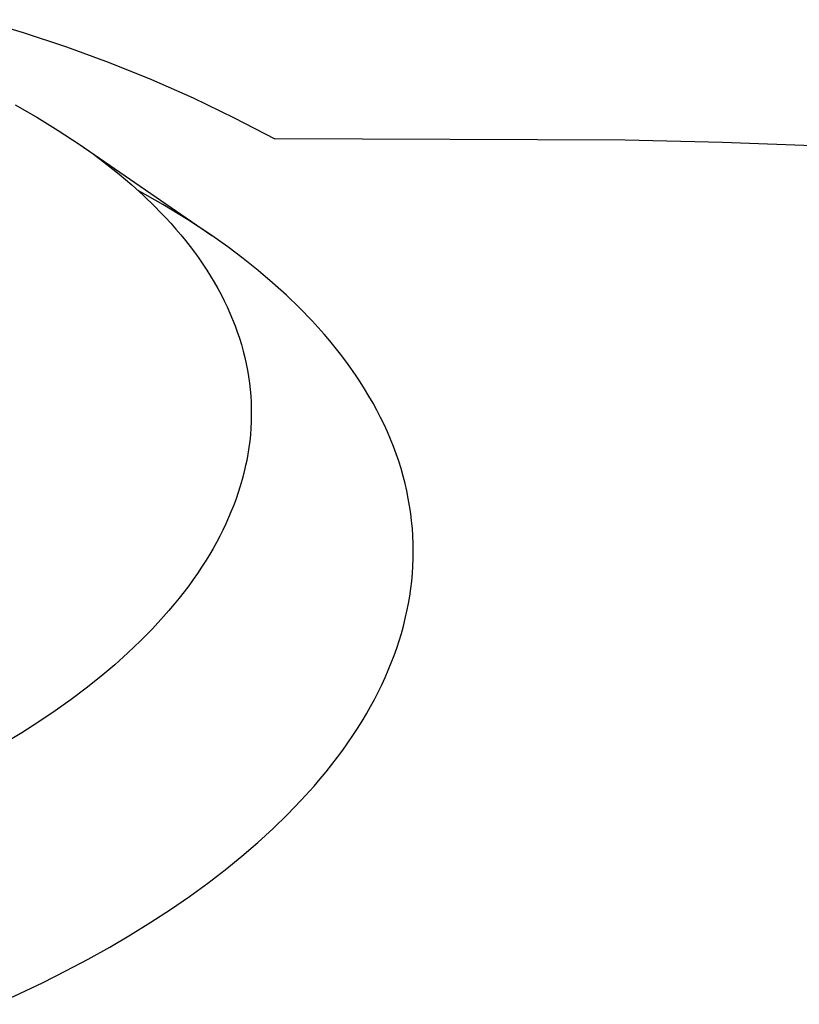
# Model space of a CAD drawing. Header units: millimetres. Extents: x 6056 to 8553, y 3739 to 5380.
# Tile 30 of 42: x 8033 to 8077, y 4926 to 4981. Entities that reach past the tile are written whole.
import ezdxf

# ---------------------------------------------------------------- set-up
doc = ezdxf.new("R2010")
doc.units = ezdxf.units.MM
doc.layers.add('Make2D$Visible$Curvas', color=7, linetype='Continuous')

msp = doc.modelspace()

# ---------------------------------------------------------------- linework, layer by layer
at = {"layer": 'Make2D$Visible$Curvas', "color": 29, "lineweight": -3, "true_color": 0x4d342b}
for p, q in [((8030.889, 4981.498), (8033.342, 4980.775)), ((8033.342, 4980.775), (8035.772, 4979.973)), ((8035.772, 4979.973), (8038.174, 4979.093)), ((8038.174, 4979.093), (8040.546, 4978.137)), ((8040.546, 4978.137), (8042.887, 4977.104)), ((8042.887, 4977.104), (8045.193, 4975.997)), ((8032.892, 4976.72), (8034.115, 4976.02)), ((8034.115, 4976.02), (8035.316, 4975.284)), ((8045.193, 4975.997), (8047.463, 4974.817)), ((8035.316, 4975.284), (8036.495, 4974.512)), ((8067.136, 4974.727), (8047.463, 4974.817)), ((8036.495, 4974.512), (8043.928, 4969.379)), ((8036.495, 4974.512), (8037.27, 4973.961)), ((8072.593, 4974.608), (8067.136, 4974.727)), ((8083.186, 4974.193), (8072.593, 4974.608)), ((8037.27, 4973.961), (8038.019, 4973.397)), ((8038.019, 4973.397), (8038.742, 4972.82)), ((8038.742, 4972.82), (8039.437, 4972.229)), ((8039.437, 4972.229), (8040.102, 4971.627)), ((8041.184, 4971.13), (8039.768, 4971.934)), ((8040.102, 4971.627), (8040.738, 4971.012)), ((8040.738, 4971.012), (8041.044, 4970.7)), ((8042.571, 4970.278), (8041.184, 4971.13)), ((8041.044, 4970.7), (8041.343, 4970.386)), ((8041.343, 4970.386), (8041.633, 4970.068)), ((8041.633, 4970.068), (8041.915, 4969.748)), ((8043.928, 4969.379), (8042.571, 4970.278)), ((8041.915, 4969.748), (8042.189, 4969.426)), ((8042.189, 4969.426), (8042.454, 4969.101)), ((8044.827, 4968.74), (8043.928, 4969.379)), ((8042.454, 4969.101), (8042.711, 4968.773)), ((8042.711, 4968.773), (8042.96, 4968.443)), ((8045.697, 4968.085), (8044.827, 4968.74)), ((8042.96, 4968.443), (8043.199, 4968.11)), ((8043.199, 4968.11), (8043.43, 4967.776)), ((8043.43, 4967.776), (8043.652, 4967.439)), ((8046.536, 4967.415), (8045.697, 4968.085)), ((8043.652, 4967.439), (8043.865, 4967.1)), ((8043.865, 4967.1), (8044.069, 4966.759)), ((8047.344, 4966.73), (8046.536, 4967.415)), ((8044.069, 4966.759), (8044.263, 4966.416)), ((8048.118, 4966.031), (8047.344, 4966.73)), ((8044.263, 4966.416), (8044.449, 4966.072)), ((8044.449, 4966.072), (8044.625, 4965.725)), ((8048.858, 4965.317), (8048.118, 4966.031)), ((8044.625, 4965.725), (8044.792, 4965.377)), ((8044.792, 4965.377), (8044.949, 4965.027)), ((8044.949, 4965.027), (8045.097, 4964.676)), ((8049.562, 4964.589), (8048.858, 4965.317)), ((8045.097, 4964.676), (8045.235, 4964.323)), ((8045.235, 4964.323), (8045.364, 4963.969)), ((8049.901, 4964.221), (8049.562, 4964.589)), ((8045.364, 4963.969), (8045.483, 4963.614)), ((8050.23, 4963.849), (8049.901, 4964.221)), ((8050.55, 4963.474), (8050.23, 4963.849)), ((8045.483, 4963.614), (8045.592, 4963.258)), ((8045.592, 4963.258), (8045.692, 4962.9)), ((8050.859, 4963.096), (8050.55, 4963.474)), ((8045.692, 4962.9), (8045.782, 4962.542)), ((8051.16, 4962.716), (8050.859, 4963.096)), ((8051.45, 4962.332), (8051.16, 4962.716)), ((8045.782, 4962.542), (8045.862, 4962.183)), ((8045.862, 4962.183), (8045.932, 4961.823)), ((8051.73, 4961.946), (8051.45, 4962.332)), ((8045.932, 4961.823), (8045.992, 4961.462)), ((8052.001, 4961.557), (8051.73, 4961.946)), ((8052.261, 4961.165), (8052.001, 4961.557)), ((8045.992, 4961.462), (8046.043, 4961.101)), ((8046.043, 4961.101), (8046.084, 4960.739)), ((8052.51, 4960.771), (8052.261, 4961.165)), ((8046.084, 4960.739), (8046.115, 4960.377)), ((8052.749, 4960.374), (8052.51, 4960.771)), ((8046.115, 4960.377), (8046.136, 4960.015)), ((8046.136, 4960.015), (8046.147, 4959.652)), ((8052.978, 4959.975), (8052.749, 4960.374)), ((8053.196, 4959.574), (8052.978, 4959.975)), ((8046.147, 4959.652), (8046.149, 4959.29)), ((8053.404, 4959.171), (8053.196, 4959.574)), ((8046.141, 4958.927), (8046.123, 4958.565)), ((8046.149, 4959.29), (8046.141, 4958.927)), ((8053.6, 4958.766), (8053.404, 4959.171)), ((8046.123, 4958.565), (8046.095, 4958.202)), ((8053.786, 4958.359), (8053.6, 4958.766)), ((8053.961, 4957.95), (8053.786, 4958.359)), ((8046.058, 4957.84), (8046.011, 4957.479)), ((8046.095, 4958.202), (8046.058, 4957.84)), ((8054.124, 4957.54), (8053.961, 4957.95)), ((8046.011, 4957.479), (8045.955, 4957.117)), ((8054.277, 4957.128), (8054.124, 4957.54)), ((8054.419, 4956.714), (8054.277, 4957.128)), ((8045.889, 4956.757), (8045.814, 4956.397)), ((8045.955, 4957.117), (8045.889, 4956.757)), ((8054.549, 4956.299), (8054.419, 4956.714)), ((8045.729, 4956.038), (8045.635, 4955.679)), ((8045.814, 4956.397), (8045.729, 4956.038)), ((8054.668, 4955.883), (8054.549, 4956.299)), ((8045.635, 4955.679), (8045.531, 4955.322)), ((8054.776, 4955.466), (8054.668, 4955.883)), ((8054.873, 4955.047), (8054.776, 4955.466)), ((8045.419, 4954.965), (8045.297, 4954.61)), ((8045.531, 4955.322), (8045.419, 4954.965)), ((8054.958, 4954.628), (8054.873, 4955.047)), ((8045.297, 4954.61), (8045.166, 4954.256)), ((8055.032, 4954.208), (8054.958, 4954.628)), ((8045.027, 4953.903), (8044.878, 4953.551)), ((8045.166, 4954.256), (8045.027, 4953.903)), ((8055.095, 4953.787), (8055.032, 4954.208)), ((8044.878, 4953.551), (8044.721, 4953.201)), ((8055.147, 4953.365), (8055.095, 4953.787)), ((8055.187, 4952.943), (8055.147, 4953.365)), ((8044.555, 4952.853), (8044.38, 4952.505)), ((8044.721, 4953.201), (8044.555, 4952.853)), ((8055.215, 4952.521), (8055.187, 4952.943)), ((8044.196, 4952.157), (8044.002, 4951.808)), ((8044.38, 4952.505), (8044.196, 4952.157)), ((8055.233, 4952.098), (8055.215, 4952.521)), ((8044.002, 4951.808), (8043.798, 4951.46)), ((8055.239, 4951.676), (8055.233, 4952.098)), ((8055.234, 4951.253), (8055.239, 4951.676)), ((8043.585, 4951.112), (8043.362, 4950.764)), ((8043.798, 4951.46), (8043.585, 4951.112)), ((8055.217, 4950.83), (8055.234, 4951.253)), ((8043.362, 4950.764), (8043.129, 4950.416)), ((8055.19, 4950.407), (8055.217, 4950.83)), ((8042.887, 4950.068), (8042.635, 4949.721)), ((8043.129, 4950.416), (8042.887, 4950.068)), ((8055.101, 4949.563), (8055.151, 4949.985)), ((8055.151, 4949.985), (8055.19, 4950.407)), ((8042.635, 4949.721), (8042.373, 4949.375)), ((8055.04, 4949.142), (8055.101, 4949.563)), ((8042.102, 4949.029), (8041.821, 4948.683)), ((8042.373, 4949.375), (8042.102, 4949.029)), ((8054.968, 4948.721), (8055.04, 4949.142)), ((8041.531, 4948.339), (8041.23, 4947.996)), ((8041.821, 4948.683), (8041.531, 4948.339)), ((8054.791, 4947.881), (8054.885, 4948.301)), ((8054.885, 4948.301), (8054.968, 4948.721)), ((8041.23, 4947.996), (8040.601, 4947.312)), ((8054.686, 4947.463), (8054.791, 4947.881)), ((8040.601, 4947.312), (8039.933, 4946.633)), ((8054.571, 4947.046), (8054.686, 4947.463)), ((8039.933, 4946.633), (8039.228, 4945.96)), ((8054.308, 4946.214), (8054.445, 4946.629)), ((8054.445, 4946.629), (8054.571, 4947.046)), ((8054.161, 4945.801), (8054.308, 4946.214)), ((8039.228, 4945.96), (8038.485, 4945.293)), ((8054.003, 4945.388), (8054.161, 4945.801)), ((8038.485, 4945.293), (8037.705, 4944.633)), ((8053.657, 4944.569), (8053.835, 4944.978)), ((8053.835, 4944.978), (8054.003, 4945.388)), ((8037.705, 4944.633), (8036.889, 4943.982)), ((8053.469, 4944.161), (8053.657, 4944.569)), ((8036.889, 4943.982), (8036.037, 4943.339)), ((8053.271, 4943.754), (8053.469, 4944.161)), ((8036.037, 4943.339), (8035.15, 4942.706)), ((8052.84, 4942.94), (8053.061, 4943.348)), ((8053.061, 4943.348), (8053.271, 4943.754)), ((8052.609, 4942.533), (8052.84, 4942.94)), ((8035.15, 4942.706), (8034.229, 4942.083)), ((8052.366, 4942.126), (8052.609, 4942.533)), ((8034.229, 4942.083), (8033.275, 4941.471)), ((8051.846, 4941.312), (8052.111, 4941.719)), ((8052.111, 4941.719), (8052.366, 4942.126)), ((8033.275, 4941.471), (8032.289, 4940.871)), ((8051.569, 4940.905), (8051.846, 4941.312)), ((8051.281, 4940.499), (8051.569, 4940.905)), ((8050.672, 4939.689), (8050.982, 4940.094)), ((8050.982, 4940.094), (8051.281, 4940.499)), ((8050.35, 4939.285), (8050.672, 4939.689)), ((8050.017, 4938.882), (8050.35, 4939.285)), ((8048.951, 4937.679), (8049.673, 4938.48)), ((8049.673, 4938.48), (8050.017, 4938.882)), ((8048.184, 4936.884), (8048.951, 4937.679)), ((8047.374, 4936.096), (8048.184, 4936.884)), ((8046.52, 4935.314), (8047.374, 4936.096)), ((8045.622, 4934.542), (8046.52, 4935.314)), ((8044.682, 4933.778), (8045.622, 4934.542)), ((8043.701, 4933.024), (8044.682, 4933.778)), ((8042.679, 4932.282), (8043.701, 4933.024)), ((8041.617, 4931.551), (8042.679, 4932.282)), ((8040.516, 4930.833), (8041.617, 4931.551)), ((8039.377, 4930.129), (8040.516, 4930.833)), ((8038.203, 4929.439), (8039.377, 4930.129)), ((8036.993, 4928.764), (8038.203, 4929.439)), ((8035.749, 4928.105), (8036.993, 4928.764)), ((8034.474, 4927.462), (8035.749, 4928.105)), ((8033.168, 4926.837), (8034.474, 4927.462)), ((8031.832, 4926.229), (8033.168, 4926.837))]:
    msp.add_line(p, q, dxfattribs=at)

doc.saveas('drawing.dxf')
